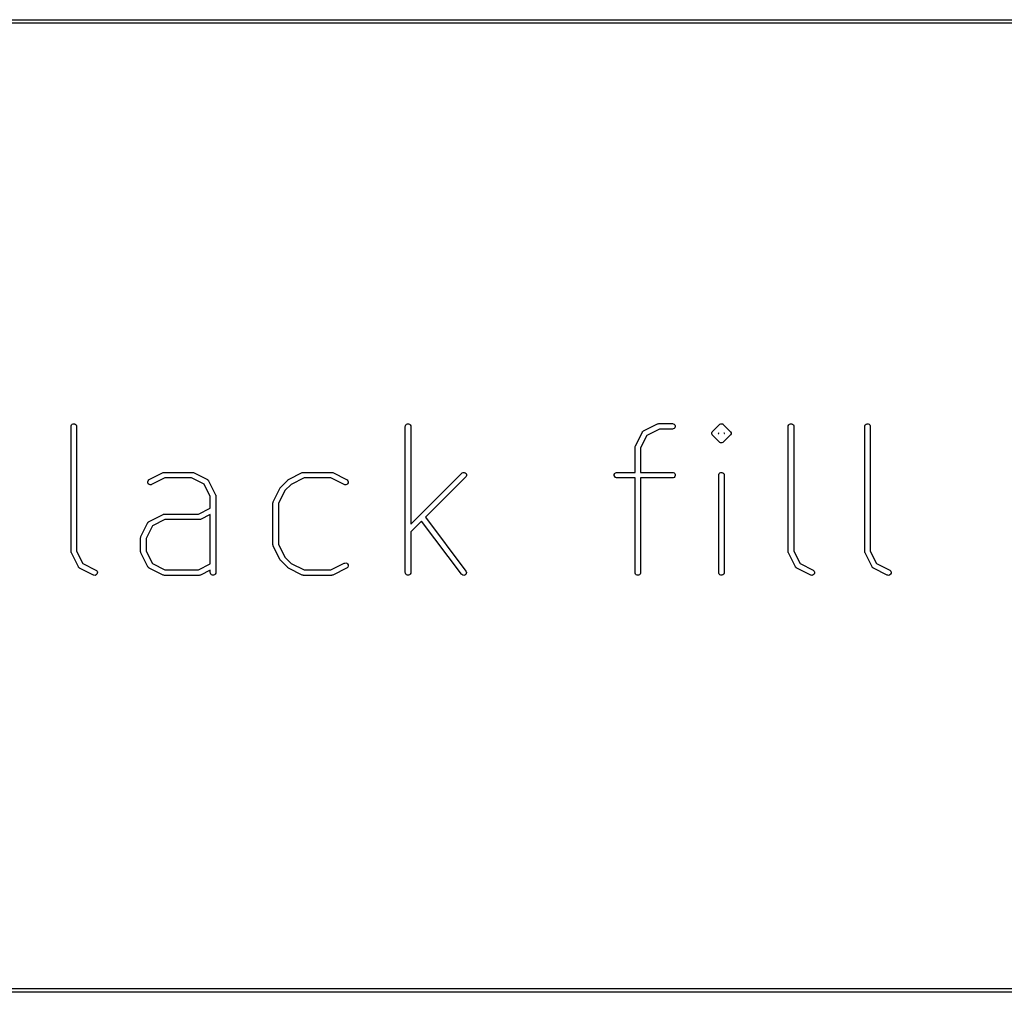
# Model space of a CAD drawing. Header units: inches. Extents: x 0.4 to 11.3, y -7.9 to -0.4.
# Tile 17 of 23: x 5.9 to 6.9, y -6.3 to -5.3. Entities that reach past the tile are written whole.
import ezdxf

# ---------------------------------------------------------------- set-up
doc = ezdxf.new("R2010")
doc.units = ezdxf.units.IN
doc.header["$MEASUREMENT"] = 0
doc.layers.add('User.Drawings', color=9, linetype='CONTINUOUS', true_color=0xc2c2c2)

msp = doc.modelspace()

# ---------------------------------------------------------------- linework, layer by layer
at = {"layer": 'User.Drawings', "linetype": 'CONTINUOUS'}
for p, q in [((2.9516, -5.2906), (10.8511, -5.2906)), ((10.8774, -5.2945), (2.9516, -5.2945)), ((5.9369, -5.7268), (5.9378, -5.726)), ((5.9378, -5.726), (5.9388, -5.7256)), ((5.9388, -5.7256), (5.94, -5.7256)), ((5.94, -5.7256), (5.941, -5.726)), ((5.941, -5.726), (5.9418, -5.7268)), ((6.2969, -5.7268), (6.2977, -5.726)), ((6.2977, -5.726), (6.2988, -5.7256)), ((6.2988, -5.7256), (6.2999, -5.7256)), ((6.2999, -5.7256), (6.301, -5.726)), ((6.301, -5.726), (6.3018, -5.7268)), ((6.553, -5.7333), (6.568, -5.7258)), ((6.568, -5.7258), (6.5685, -5.7256)), ((6.5685, -5.7256), (6.5686, -5.7256)), ((6.5686, -5.7256), (6.5687, -5.7256)), ((6.5687, -5.7256), (6.5693, -5.7255)), ((6.5693, -5.7255), (6.5843, -5.7255)), ((6.5843, -5.7255), (6.5849, -5.7256)), ((6.5849, -5.7256), (6.586, -5.726)), ((6.586, -5.726), (6.5868, -5.7268)), ((6.6347, -5.7264), (6.6352, -5.726)), ((6.6352, -5.726), (6.6361, -5.7256)), ((6.6361, -5.7256), (6.6362, -5.7256)), ((6.6362, -5.7256), (6.6374, -5.7256)), ((6.6374, -5.7256), (6.6374, -5.7256)), ((6.6374, -5.7256), (6.6382, -5.7259)), ((6.6382, -5.7259), (6.6384, -5.726)), ((6.6384, -5.726), (6.6389, -5.7264)), ((6.7093, -5.7268), (6.7102, -5.726)), ((6.7102, -5.726), (6.7112, -5.7256)), ((6.7112, -5.7256), (6.7124, -5.7256)), ((6.7124, -5.7256), (6.7134, -5.726)), ((6.7134, -5.726), (6.7143, -5.7268)), ((6.7918, -5.7268), (6.7926, -5.726)), ((6.7926, -5.726), (6.7937, -5.7256)), ((6.7937, -5.7256), (6.7949, -5.7256)), ((6.7949, -5.7256), (6.7959, -5.726)), ((6.7959, -5.726), (6.7967, -5.7268)), ((5.9364, -5.7285), (5.9365, -5.7279)), ((5.9364, -5.8634), (5.9364, -5.7285)), ((5.9365, -5.7279), (5.9369, -5.7268)), ((5.9418, -5.7268), (5.9423, -5.7279)), ((5.9423, -5.7279), (5.9423, -5.7285)), ((5.9423, -5.7285), (5.9423, -5.8627)), ((6.2964, -5.7285), (6.2965, -5.7279)), ((6.2964, -5.8859), (6.2964, -5.7285)), ((6.2965, -5.7279), (6.2969, -5.7268)), ((6.3018, -5.7268), (6.3022, -5.7279)), ((6.3022, -5.7279), (6.3023, -5.7285)), ((6.3023, -5.7285), (6.3023, -5.8338)), ((6.5442, -5.7496), (6.5517, -5.7346)), ((6.5517, -5.7346), (6.5517, -5.7345)), ((6.5517, -5.7345), (6.5518, -5.7345)), ((6.5518, -5.7344), (6.552, -5.7341)), ((6.5518, -5.7345), (6.5518, -5.7344)), ((6.552, -5.7341), (6.5523, -5.7339)), ((6.5523, -5.7339), (6.5525, -5.7336)), ((6.5525, -5.7336), (6.5528, -5.7334)), ((6.5528, -5.7334), (6.5529, -5.7334)), ((6.5529, -5.7334), (6.553, -5.7333)), ((6.5529, -5.7334), (6.5529, -5.7334)), ((6.57, -5.7314), (6.5565, -5.7382)), ((6.5843, -5.7314), (6.57, -5.7314)), ((6.5849, -5.7313), (6.5843, -5.7314)), ((6.586, -5.7309), (6.5849, -5.7313)), ((6.5868, -5.7301), (6.586, -5.7309)), ((6.5868, -5.7268), (6.5872, -5.7279)), ((6.5872, -5.729), (6.5868, -5.7301)), ((6.5872, -5.7279), (6.5872, -5.729)), ((6.6264, -5.7354), (6.6269, -5.7343)), ((6.6264, -5.7365), (6.6264, -5.7354)), ((6.6269, -5.7376), (6.6264, -5.7365)), ((6.6269, -5.7343), (6.6272, -5.7339)), ((6.6272, -5.7339), (6.6347, -5.7264)), ((6.6339, -5.7356), (6.6335, -5.736)), ((6.6335, -5.736), (6.6339, -5.7363)), ((6.6339, -5.7363), (6.6339, -5.7356)), ((6.6389, -5.7264), (6.6464, -5.7339)), ((6.6401, -5.736), (6.6398, -5.7356)), ((6.6398, -5.7356), (6.6398, -5.7363)), ((6.6398, -5.7363), (6.6401, -5.736)), ((6.6464, -5.7339), (6.6468, -5.7343)), ((6.6468, -5.7343), (6.6468, -5.7345)), ((6.6468, -5.7345), (6.6472, -5.7354)), ((6.6472, -5.7365), (6.6468, -5.7376)), ((6.6472, -5.7354), (6.6472, -5.7365)), ((6.7088, -5.7285), (6.7089, -5.7279)), ((6.7088, -5.8634), (6.7088, -5.7285)), ((6.7089, -5.7279), (6.7093, -5.7268)), ((6.7143, -5.7268), (6.7147, -5.7279)), ((6.7147, -5.7279), (6.7147, -5.7285)), ((6.7147, -5.7285), (6.7147, -5.8627)), ((6.7913, -5.7285), (6.7914, -5.7279)), ((6.7913, -5.8634), (6.7913, -5.7285)), ((6.7914, -5.7279), (6.7918, -5.7268)), ((6.7967, -5.7268), (6.7972, -5.7279)), ((6.7972, -5.7279), (6.7972, -5.7285)), ((6.7972, -5.7285), (6.7972, -5.8627)), ((6.5565, -5.7382), (6.5498, -5.7516)), ((6.6272, -5.738), (6.6269, -5.7376)), ((6.6347, -5.7455), (6.6272, -5.738)), ((6.6352, -5.7459), (6.6347, -5.7455)), ((6.6358, -5.7462), (6.6352, -5.7459)), ((6.6362, -5.7463), (6.6358, -5.7462)), ((6.6374, -5.7463), (6.6362, -5.7463)), ((6.6362, -5.7463), (6.6362, -5.7463)), ((6.6384, -5.7459), (6.6374, -5.7463)), ((6.6389, -5.7455), (6.6384, -5.7459)), ((6.6384, -5.7459), (6.6384, -5.7459)), ((6.6464, -5.738), (6.6389, -5.7455)), ((6.6468, -5.7376), (6.6464, -5.738)), ((6.5439, -5.7504), (6.544, -5.7503)), ((6.5439, -5.7509), (6.5439, -5.7504)), ((6.5439, -5.778), (6.5439, -5.7509)), ((6.544, -5.7502), (6.5442, -5.7496)), ((6.544, -5.7503), (6.544, -5.7502)), ((6.5498, -5.7516), (6.5498, -5.778)), ((6.0206, -5.7858), (6.0356, -5.7783)), ((6.0356, -5.7783), (6.0361, -5.7781)), ((6.0361, -5.7781), (6.0362, -5.7781)), ((6.0362, -5.7781), (6.0363, -5.778)), ((6.0363, -5.778), (6.0369, -5.778)), ((6.0369, -5.778), (6.0669, -5.778)), ((6.0669, -5.778), (6.0675, -5.778)), ((6.0675, -5.778), (6.0676, -5.7781)), ((6.0676, -5.7781), (6.0677, -5.7781)), ((6.0677, -5.7781), (6.0682, -5.7783)), ((6.0682, -5.7783), (6.0832, -5.7858)), ((6.1705, -5.7858), (6.1855, -5.7783)), ((6.1855, -5.7783), (6.1861, -5.7781)), ((6.1861, -5.7781), (6.1862, -5.7781)), ((6.1862, -5.7781), (6.1863, -5.778)), ((6.1863, -5.778), (6.1869, -5.778)), ((6.1869, -5.778), (6.2169, -5.778)), ((6.2169, -5.778), (6.2174, -5.778)), ((6.2174, -5.778), (6.2175, -5.7781)), ((6.2175, -5.7781), (6.2176, -5.7781)), ((6.2176, -5.7781), (6.2182, -5.7783)), ((6.2182, -5.7783), (6.2332, -5.7858)), ((6.3023, -5.8338), (6.3573, -5.7789)), ((6.3573, -5.7789), (6.3577, -5.7785)), ((6.3577, -5.7785), (6.3588, -5.778)), ((6.3588, -5.778), (6.3599, -5.778)), ((6.3599, -5.778), (6.361, -5.7785)), ((6.361, -5.7785), (6.3618, -5.7793)), ((6.5219, -5.7793), (6.5227, -5.7785)), ((6.5227, -5.7785), (6.5237, -5.778)), ((6.5237, -5.778), (6.5243, -5.778)), ((6.5243, -5.778), (6.5439, -5.778)), ((6.5498, -5.778), (6.5843, -5.778)), ((6.5843, -5.778), (6.5849, -5.778)), ((6.5849, -5.778), (6.586, -5.7785)), ((6.586, -5.7785), (6.5868, -5.7793)), ((6.6344, -5.7793), (6.6352, -5.7785)), ((6.6352, -5.7785), (6.6362, -5.778)), ((6.6362, -5.778), (6.6374, -5.778)), ((6.6374, -5.778), (6.6384, -5.7785)), ((6.6384, -5.7785), (6.6393, -5.7793)), ((6.019, -5.7881), (6.0193, -5.787)), ((6.019, -5.7892), (6.019, -5.7881)), ((6.0196, -5.7903), (6.019, -5.7892)), ((6.0193, -5.787), (6.0201, -5.7861)), ((6.0201, -5.7861), (6.0206, -5.7858)), ((6.0376, -5.7839), (6.0232, -5.7911)), ((6.0662, -5.7839), (6.0376, -5.7839)), ((6.0797, -5.7906), (6.0662, -5.7839)), ((6.0832, -5.7858), (6.0833, -5.7859)), ((6.0833, -5.7859), (6.0833, -5.7859)), ((6.0833, -5.7859), (6.0834, -5.7859)), ((6.0834, -5.7859), (6.0837, -5.7861)), ((6.0837, -5.7861), (6.0839, -5.7864)), ((6.0839, -5.7864), (6.0842, -5.7866)), ((6.0842, -5.7866), (6.0844, -5.7869)), ((6.0844, -5.7869), (6.0844, -5.787)), ((6.0844, -5.787), (6.0845, -5.787)), ((6.0845, -5.787), (6.0845, -5.7871)), ((6.0845, -5.7871), (6.092, -5.8021)), ((6.1623, -5.7939), (6.1698, -5.7864)), ((6.1698, -5.7864), (6.17, -5.7862)), ((6.17, -5.7862), (6.1701, -5.7861)), ((6.1701, -5.7861), (6.1702, -5.786)), ((6.1701, -5.7861), (6.1701, -5.7861)), ((6.1702, -5.786), (6.1703, -5.786)), ((6.1703, -5.786), (6.1705, -5.7858)), ((6.1876, -5.7839), (6.1736, -5.7909)), ((6.2162, -5.7839), (6.1876, -5.7839)), ((6.2305, -5.7911), (6.2162, -5.7839)), ((6.2332, -5.7858), (6.2337, -5.7861)), ((6.2337, -5.7861), (6.2344, -5.787)), ((6.2347, -5.7892), (6.2342, -5.7903)), ((6.2344, -5.787), (6.2348, -5.7881)), ((6.2348, -5.7881), (6.2347, -5.7892)), ((6.3614, -5.783), (6.3182, -5.8262)), ((6.3618, -5.7826), (6.3614, -5.783)), ((6.3618, -5.7793), (6.3622, -5.7804)), ((6.3622, -5.7815), (6.3618, -5.7826)), ((6.3622, -5.7804), (6.3622, -5.7815)), ((6.5214, -5.7804), (6.5219, -5.7793)), ((6.5214, -5.7815), (6.5214, -5.7804)), ((6.5219, -5.7826), (6.5214, -5.7815)), ((6.5227, -5.7834), (6.5219, -5.7826)), ((6.5237, -5.7838), (6.5227, -5.7834)), ((6.5243, -5.7839), (6.5237, -5.7838)), ((6.5439, -5.7839), (6.5243, -5.7839)), ((6.5439, -5.8859), (6.5439, -5.7839)), ((6.5843, -5.7839), (6.5498, -5.7839)), ((6.5498, -5.7839), (6.5498, -5.8859)), ((6.5849, -5.7838), (6.5843, -5.7839)), ((6.586, -5.7834), (6.5849, -5.7838)), ((6.5868, -5.7826), (6.586, -5.7834)), ((6.5868, -5.7793), (6.5872, -5.7804)), ((6.5872, -5.7815), (6.5868, -5.7826)), ((6.5872, -5.7804), (6.5872, -5.7815)), ((6.6339, -5.7804), (6.6344, -5.7793)), ((6.6339, -5.7809), (6.6339, -5.7804)), ((6.6339, -5.8859), (6.6339, -5.7809)), ((6.6393, -5.7793), (6.6397, -5.7804)), ((6.6397, -5.7804), (6.6398, -5.7809)), ((6.6398, -5.7809), (6.6398, -5.8859)), ((6.0204, -5.791), (6.0196, -5.7903)), ((6.0215, -5.7914), (6.0204, -5.791)), ((6.0227, -5.7913), (6.0215, -5.7914)), ((6.0232, -5.7911), (6.0227, -5.7913)), ((6.0864, -5.8041), (6.0797, -5.7906)), ((6.1542, -5.8096), (6.1617, -5.7946)), ((6.1668, -5.7977), (6.1598, -5.8116)), ((6.1617, -5.7946), (6.1619, -5.7944)), ((6.1619, -5.7943), (6.162, -5.7942)), ((6.1619, -5.7944), (6.1619, -5.7943)), ((6.162, -5.7942), (6.162, -5.7941)), ((6.162, -5.7941), (6.1621, -5.7941)), ((6.1621, -5.7941), (6.1623, -5.7939)), ((6.1736, -5.7909), (6.1668, -5.7977)), ((6.2311, -5.7913), (6.2305, -5.7911)), ((6.2322, -5.7914), (6.2311, -5.7913)), ((6.2333, -5.791), (6.2322, -5.7914)), ((6.2342, -5.7903), (6.2333, -5.791)), ((6.0864, -5.8166), (6.0864, -5.8041)), ((6.092, -5.8021), (6.0922, -5.8027)), ((6.0922, -5.8027), (6.0922, -5.8028)), ((6.0922, -5.8028), (6.0923, -5.8029)), ((6.0923, -5.8029), (6.0923, -5.8034)), ((6.0923, -5.8034), (6.0923, -5.8859)), ((6.1539, -5.8109), (6.154, -5.8104)), ((6.154, -5.8102), (6.1542, -5.8096)), ((6.154, -5.8103), (6.154, -5.8102)), ((6.154, -5.8104), (6.154, -5.8103)), ((6.0737, -5.823), (6.0864, -5.8166)), ((6.1539, -5.8559), (6.1539, -5.8109)), ((6.1598, -5.8116), (6.1598, -5.8552)), ((6.0192, -5.8321), (6.0193, -5.832)), ((6.0193, -5.832), (6.0194, -5.8319)), ((6.0193, -5.832), (6.0193, -5.832)), ((6.0194, -5.8319), (6.0196, -5.8316)), ((6.0196, -5.8316), (6.0198, -5.8314)), ((6.0198, -5.8314), (6.0201, -5.8311)), ((6.0201, -5.8311), (6.0204, -5.8309)), ((6.0204, -5.8309), (6.0204, -5.8309)), ((6.0204, -5.8309), (6.0205, -5.8309)), ((6.0205, -5.8309), (6.0206, -5.8308)), ((6.0206, -5.8308), (6.0356, -5.8233)), ((6.0376, -5.8289), (6.0241, -5.8356)), ((6.0356, -5.8233), (6.0361, -5.8231)), ((6.0361, -5.8231), (6.0362, -5.8231)), ((6.0362, -5.8231), (6.0363, -5.823)), ((6.0363, -5.823), (6.0369, -5.823)), ((6.0369, -5.823), (6.0737, -5.823)), ((6.0744, -5.8289), (6.0376, -5.8289)), ((6.075, -5.8288), (6.0744, -5.8289)), ((6.0751, -5.8288), (6.075, -5.8288)), ((6.0752, -5.8288), (6.0751, -5.8288)), ((6.0757, -5.8286), (6.0752, -5.8288)), ((6.0864, -5.8232), (6.0757, -5.8286)), ((6.0864, -5.8766), (6.0864, -5.8232)), ((6.314, -5.8304), (6.3023, -5.8422)), ((6.357, -5.8877), (6.314, -5.8304)), ((6.3182, -5.8262), (6.3617, -5.8842)), ((6.0117, -5.8471), (6.0192, -5.8321)), ((6.0241, -5.8356), (6.0173, -5.8491)), ((6.3023, -5.8422), (6.3023, -5.8859)), ((6.0114, -5.8484), (6.0115, -5.8479)), ((6.0114, -5.8634), (6.0114, -5.8484)), ((6.0115, -5.8477), (6.0117, -5.8471)), ((6.0115, -5.8478), (6.0115, -5.8477)), ((6.0115, -5.8479), (6.0115, -5.8478)), ((6.0173, -5.8491), (6.0173, -5.8627)), ((5.9365, -5.864), (5.9364, -5.8634)), ((5.9423, -5.8627), (5.9491, -5.8762)), ((6.0115, -5.864), (6.0114, -5.8634)), ((6.0173, -5.8627), (6.0241, -5.8762)), ((6.154, -5.8565), (6.1539, -5.8559)), ((6.154, -5.8566), (6.154, -5.8565)), ((6.154, -5.8567), (6.154, -5.8566)), ((6.1542, -5.8573), (6.154, -5.8567)), ((6.1617, -5.8723), (6.1542, -5.8573)), ((6.1598, -5.8552), (6.1668, -5.8692)), ((6.7089, -5.864), (6.7088, -5.8634)), ((6.7147, -5.8627), (6.7215, -5.8762)), ((6.7914, -5.864), (6.7913, -5.8634)), ((6.7972, -5.8627), (6.804, -5.8762)), ((5.9365, -5.8641), (5.9365, -5.864)), ((5.9365, -5.8642), (5.9365, -5.8641)), ((5.9368, -5.8648), (5.9365, -5.8642)), ((5.9443, -5.8798), (5.9368, -5.8648)), ((6.0115, -5.8641), (6.0115, -5.864)), ((6.0115, -5.8642), (6.0115, -5.8641)), ((6.0117, -5.8648), (6.0115, -5.8642)), ((6.0192, -5.8798), (6.0117, -5.8648)), ((6.1619, -5.8725), (6.1617, -5.8723)), ((6.1619, -5.8726), (6.1619, -5.8725)), ((6.162, -5.8727), (6.1619, -5.8726)), ((6.1621, -5.8728), (6.162, -5.8727)), ((6.162, -5.8727), (6.162, -5.8727)), ((6.1623, -5.873), (6.1621, -5.8728)), ((6.1698, -5.8805), (6.1623, -5.873)), ((6.1668, -5.8692), (6.1736, -5.876)), ((6.7089, -5.8641), (6.7089, -5.864)), ((6.7089, -5.8642), (6.7089, -5.8641)), ((6.7092, -5.8648), (6.7089, -5.8642)), ((6.7167, -5.8798), (6.7092, -5.8648)), ((6.7914, -5.8641), (6.7914, -5.864)), ((6.7914, -5.8642), (6.7914, -5.8641)), ((6.7916, -5.8648), (6.7914, -5.8642)), ((6.7991, -5.8798), (6.7916, -5.8648)), ((5.9443, -5.8799), (5.9443, -5.8798)), ((5.9443, -5.8798), (5.9443, -5.8798)), ((5.9444, -5.88), (5.9443, -5.8799)), ((5.9446, -5.8802), (5.9444, -5.88)), ((5.9448, -5.8805), (5.9446, -5.8802)), ((5.9451, -5.8808), (5.9448, -5.8805)), ((5.9454, -5.8809), (5.9451, -5.8808)), ((5.9454, -5.881), (5.9454, -5.8809)), ((5.9455, -5.881), (5.9454, -5.881)), ((5.9456, -5.8811), (5.9455, -5.881)), ((5.9606, -5.8886), (5.9456, -5.8811)), ((5.9491, -5.8762), (5.9632, -5.8833)), ((5.9632, -5.8833), (5.9637, -5.8836)), ((5.9637, -5.8836), (5.9645, -5.8845)), ((5.9645, -5.8845), (5.9648, -5.8856)), ((6.0193, -5.8798), (6.0192, -5.8798)), ((6.0193, -5.8799), (6.0193, -5.8798)), ((6.0194, -5.88), (6.0193, -5.8799)), ((6.0196, -5.8802), (6.0194, -5.88)), ((6.0198, -5.8805), (6.0196, -5.8802)), ((6.0201, -5.8808), (6.0198, -5.8805)), ((6.0204, -5.8809), (6.0201, -5.8808)), ((6.0204, -5.881), (6.0204, -5.8809)), ((6.0205, -5.881), (6.0204, -5.881)), ((6.0206, -5.8811), (6.0205, -5.881)), ((6.0356, -5.8886), (6.0206, -5.8811)), ((6.0241, -5.8762), (6.0376, -5.883)), ((6.0376, -5.883), (6.0737, -5.883)), ((6.0737, -5.883), (6.0864, -5.8766)), ((6.0864, -5.8832), (6.0757, -5.8886)), ((6.0864, -5.8859), (6.0864, -5.8832)), ((6.17, -5.8807), (6.1698, -5.8805)), ((6.1701, -5.8808), (6.17, -5.8807)), ((6.1702, -5.8809), (6.1701, -5.8808)), ((6.1701, -5.8808), (6.1701, -5.8808)), ((6.1703, -5.8809), (6.1702, -5.8809)), ((6.1705, -5.8811), (6.1703, -5.8809)), ((6.1855, -5.8886), (6.1705, -5.8811)), ((6.1736, -5.876), (6.1876, -5.883)), ((6.1876, -5.883), (6.2162, -5.883)), ((6.2162, -5.883), (6.2305, -5.8758)), ((6.2332, -5.8811), (6.2182, -5.8886)), ((6.2305, -5.8758), (6.2311, -5.8756)), ((6.2311, -5.8756), (6.2322, -5.8755)), ((6.2322, -5.8755), (6.2333, -5.8759)), ((6.2337, -5.8808), (6.2332, -5.8811)), ((6.2333, -5.8759), (6.2342, -5.8766)), ((6.2344, -5.8799), (6.2337, -5.8808)), ((6.2342, -5.8766), (6.2347, -5.8777)), ((6.2348, -5.8788), (6.2344, -5.8799)), ((6.2347, -5.8777), (6.2348, -5.8788)), ((6.3617, -5.8842), (6.362, -5.8847)), ((6.362, -5.8847), (6.3623, -5.8858)), ((6.7167, -5.8799), (6.7167, -5.8798)), ((6.7167, -5.8798), (6.7167, -5.8798)), ((6.7168, -5.88), (6.7167, -5.8799)), ((6.717, -5.8802), (6.7168, -5.88)), ((6.7172, -5.8805), (6.717, -5.8802)), ((6.7175, -5.8808), (6.7172, -5.8805)), ((6.7178, -5.8809), (6.7175, -5.8808)), ((6.7178, -5.881), (6.7178, -5.8809)), ((6.7179, -5.881), (6.7178, -5.881)), ((6.718, -5.8811), (6.7179, -5.881)), ((6.733, -5.8886), (6.718, -5.8811)), ((6.7215, -5.8762), (6.7356, -5.8833)), ((6.7356, -5.8833), (6.7361, -5.8836)), ((6.7361, -5.8836), (6.7369, -5.8845)), ((6.7369, -5.8845), (6.7372, -5.8856)), ((6.7992, -5.8798), (6.7991, -5.8798)), ((6.7992, -5.8799), (6.7992, -5.8798)), ((6.7993, -5.88), (6.7992, -5.8799)), ((6.7995, -5.8802), (6.7993, -5.88)), ((6.7997, -5.8805), (6.7995, -5.8802)), ((6.8, -5.8808), (6.7997, -5.8805)), ((6.8003, -5.8809), (6.8, -5.8808)), ((6.8003, -5.881), (6.8003, -5.8809)), ((6.8004, -5.881), (6.8003, -5.881)), ((6.8005, -5.8811), (6.8004, -5.881)), ((6.8155, -5.8886), (6.8005, -5.8811)), ((6.804, -5.8762), (6.8181, -5.8833)), ((6.8181, -5.8833), (6.8186, -5.8836)), ((6.8186, -5.8836), (6.8193, -5.8845)), ((6.8193, -5.8845), (6.8197, -5.8856)), ((5.9611, -5.8888), (5.9606, -5.8886)), ((5.9623, -5.8889), (5.9611, -5.8888)), ((5.9634, -5.8885), (5.9623, -5.8889)), ((5.9642, -5.8877), (5.9634, -5.8885)), ((5.9647, -5.8867), (5.9642, -5.8877)), ((5.9648, -5.8856), (5.9647, -5.8867)), ((6.0361, -5.8888), (6.0356, -5.8886)), ((6.0362, -5.8888), (6.0361, -5.8888)), ((6.0363, -5.8888), (6.0362, -5.8888)), ((6.0369, -5.8889), (6.0363, -5.8888)), ((6.0744, -5.8889), (6.0369, -5.8889)), ((6.075, -5.8888), (6.0744, -5.8889)), ((6.0751, -5.8888), (6.075, -5.8888)), ((6.0752, -5.8888), (6.0751, -5.8888)), ((6.0757, -5.8886), (6.0752, -5.8888)), ((6.0865, -5.8865), (6.0864, -5.8859)), ((6.0869, -5.8876), (6.0865, -5.8865)), ((6.0877, -5.8884), (6.0869, -5.8876)), ((6.0888, -5.8888), (6.0877, -5.8884)), ((6.09, -5.8888), (6.0888, -5.8888)), ((6.091, -5.8884), (6.09, -5.8888)), ((6.0918, -5.8876), (6.091, -5.8884)), ((6.0923, -5.8865), (6.0918, -5.8876)), ((6.0923, -5.8859), (6.0923, -5.8865)), ((6.1861, -5.8888), (6.1855, -5.8886)), ((6.1862, -5.8888), (6.1861, -5.8888)), ((6.1863, -5.8888), (6.1862, -5.8888)), ((6.1869, -5.8889), (6.1863, -5.8888)), ((6.2169, -5.8889), (6.1869, -5.8889)), ((6.2174, -5.8888), (6.2169, -5.8889)), ((6.2175, -5.8888), (6.2174, -5.8888)), ((6.2176, -5.8888), (6.2175, -5.8888)), ((6.2182, -5.8886), (6.2176, -5.8888)), ((6.2965, -5.8865), (6.2964, -5.8859)), ((6.2969, -5.8876), (6.2965, -5.8865)), ((6.2977, -5.8884), (6.2969, -5.8876)), ((6.2988, -5.8888), (6.2977, -5.8884)), ((6.2999, -5.8888), (6.2988, -5.8888)), ((6.301, -5.8884), (6.2999, -5.8888)), ((6.3018, -5.8876), (6.301, -5.8884)), ((6.3022, -5.8865), (6.3018, -5.8876)), ((6.3023, -5.8859), (6.3022, -5.8865)), ((6.3574, -5.8881), (6.357, -5.8877)), ((6.3584, -5.8887), (6.3574, -5.8881)), ((6.3595, -5.8889), (6.3584, -5.8887)), ((6.3606, -5.8886), (6.3595, -5.8889)), ((6.3615, -5.8879), (6.3606, -5.8886)), ((6.3621, -5.8869), (6.3615, -5.8879)), ((6.3623, -5.8858), (6.3621, -5.8869)), ((6.5439, -5.8865), (6.5439, -5.8859)), ((6.5444, -5.8876), (6.5439, -5.8865)), ((6.5452, -5.8884), (6.5444, -5.8876)), ((6.5462, -5.8888), (6.5452, -5.8884)), ((6.5474, -5.8888), (6.5462, -5.8888)), ((6.5485, -5.8884), (6.5474, -5.8888)), ((6.5493, -5.8876), (6.5485, -5.8884)), ((6.5497, -5.8865), (6.5493, -5.8876)), ((6.5498, -5.8859), (6.5497, -5.8865)), ((6.6339, -5.8865), (6.6339, -5.8859)), ((6.6344, -5.8876), (6.6339, -5.8865)), ((6.6352, -5.8884), (6.6344, -5.8876)), ((6.6362, -5.8888), (6.6352, -5.8884)), ((6.6374, -5.8888), (6.6362, -5.8888)), ((6.6384, -5.8884), (6.6374, -5.8888)), ((6.6393, -5.8876), (6.6384, -5.8884)), ((6.6397, -5.8865), (6.6393, -5.8876)), ((6.6398, -5.8859), (6.6397, -5.8865)), ((6.7335, -5.8888), (6.733, -5.8886)), ((6.7347, -5.8889), (6.7335, -5.8888)), ((6.7358, -5.8885), (6.7347, -5.8889)), ((6.7366, -5.8877), (6.7358, -5.8885)), ((6.7371, -5.8867), (6.7366, -5.8877)), ((6.7372, -5.8856), (6.7371, -5.8867)), ((6.816, -5.8888), (6.8155, -5.8886)), ((6.8172, -5.8889), (6.816, -5.8888)), ((6.8182, -5.8885), (6.8172, -5.8889)), ((6.8191, -5.8877), (6.8182, -5.8885)), ((6.8196, -5.8867), (6.8191, -5.8877)), ((6.8197, -5.8856), (6.8196, -5.8867)), ((2.0802, -6.3339), (11.1004, -6.3339)), ((11.1267, -6.3378), (2.0802, -6.3378))]:
    msp.add_line(p, q, dxfattribs=at)

doc.saveas('drawing.dxf')
